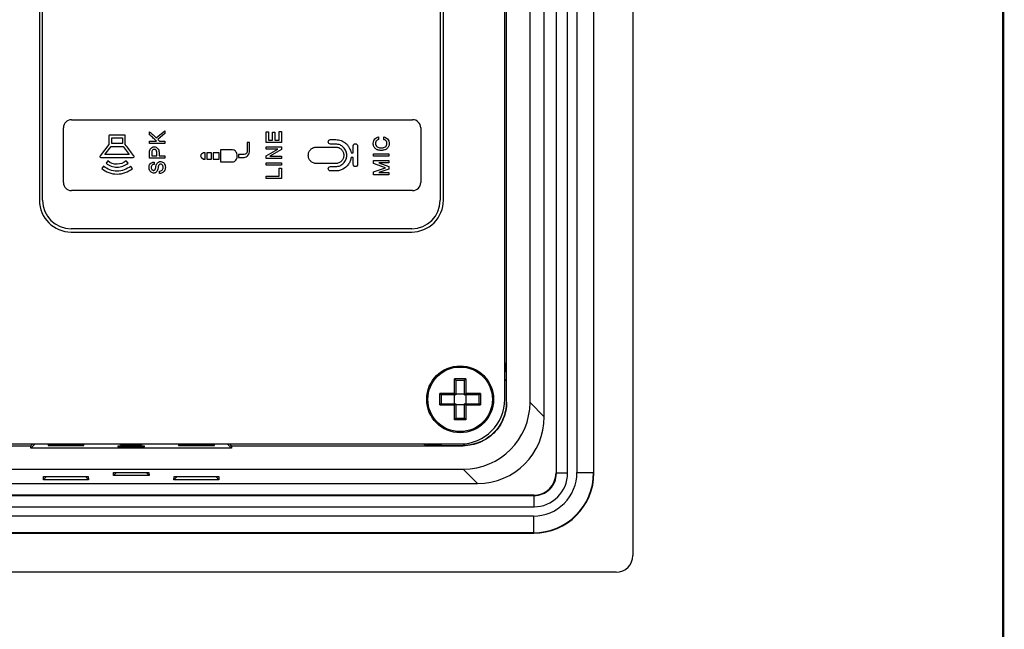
# Model space of a CAD drawing. Header units: millimetres. Extents: x -1194 to -5, y 44 to 885.
# Tile 20 of 37: x -93 to -5, y 407 to 461. Entities that reach past the tile are written whole.
import ezdxf

# ---------------------------------------------------------------- set-up
doc = ezdxf.new("R2010")
doc.units = ezdxf.units.MM
doc.header["$LTSCALE"] = 23.1
for name, color, linetype in [('00_TOPPPC12-FORMAT', 7, 'CONTINUOUS'), ('FRONT_CASE_15_DM-SHAPE', 7, 'CONTINUOUS'), ('M3X8-SHAPE', 7, 'CONTINUOUS'), ('REAR_CASE-PC15-MIO5373-SHAPE', 7, 'CONTINUOUS')]:
    doc.layers.add(name, color=color, linetype=linetype)

msp = doc.modelspace()

# ---------------------------------------------------------------- linework, layer by layer
at = {"layer": '00_TOPPPC12-FORMAT', "color": 7, "linetype": 'Continuous', "const_width": 0.2}
msp.add_lwpolyline([(-4.786, 43.941), (-4.786, 884.941)], dxfattribs=at)
at = {"layer": 'FRONT_CASE_15_DM-SHAPE', "color": 7, "linetype": 'Continuous'}
for p, q in [((-37.991, 711.166), (-37.991, 413.164)), ((-44.856, 420.529), (-44.856, 703.8)), ((-43.856, 420.529), (-43.856, 703.8)), ((-44.891, 703.765), (-44.891, 420.565)), ((-43.018, 703.739), (-43.018, 420.591)), ((-41.518, 703.739), (-41.518, 420.591)), ((-41.491, 420.564), (-41.491, 703.766)), ((-45.939, 425.604), (-45.939, 698.725)), ((-47.223, 426.888), (-47.223, 697.441)), ((-49.326, 426.894), (-49.326, 485.165)), ((-49.361, 430.18), (-49.491, 430.451)), ((-49.352, 428.943), (-49.352, 426.894)), ((-49.326, 426.894), (-49.352, 426.894)), ((-47.223, 426.888), (-45.939, 425.604)), ((-226.991, 422.999), (-91.991, 422.999)), ((-91.991, 422.999), (-91.826, 423.165)), ((-91.991, 422.796), (-91.642, 423.146)), ((-91.991, 422.796), (-91.991, 422.999)), ((-91.642, 423.146), (-91.642, 423.165)), ((-84.014, 423.146), (-91.642, 423.146)), ((-87.234, 423.102), (-90.448, 423.102)), ((-90.448, 423.102), (-90.448, 423.022)), ((-90.448, 423.022), (-87.234, 423.022)), ((-87.234, 423.022), (-87.234, 423.102)), ((-84.014, 423.146), (-84.014, 423.165)), ((-84.014, 423.146), (-83.769, 423.023)), ((-83.27, 423.165), (-83.27, 423.015)), ((-82.713, 423.015), (-83.27, 423.015)), ((-82.713, 423.165), (-82.713, 423.015)), ((-81.968, 423.146), (-82.213, 423.023)), ((-81.968, 423.146), (-81.968, 423.165)), ((-74.341, 423.146), (-81.968, 423.146)), ((-75.534, 423.102), (-78.748, 423.102)), ((-78.748, 423.102), (-78.748, 423.022)), ((-78.748, 423.022), (-75.534, 423.022)), ((-75.534, 423.022), (-75.534, 423.102)), ((-74.341, 423.165), (-74.341, 423.146)), ((-73.991, 422.796), (-74.341, 423.146)), ((-73.991, 422.999), (-74.157, 423.165)), ((-73.991, 422.999), (-53.22, 422.999)), ((-73.991, 422.999), (-73.991, 422.796)), ((-55.251, 423.025), (-53.22, 423.025)), ((-53.22, 422.999), (-53.22, 423.025)), ((-73.991, 422.796), (-91.991, 422.796)), ((-81.784, 422.978), (-84.198, 422.978)), ((-84.198, 422.978), (-84.198, 422.901)), ((-84.198, 422.901), (-81.784, 422.901)), ((-81.784, 422.901), (-81.784, 422.978)), ((-392.768, 420.896), (-53.215, 420.896)), ((-84.591, 420.329), (-84.579, 420.601)), ((-84.324, 420.601), (-84.591, 420.329)), ((-84.579, 420.601), (-81.404, 420.601)), ((-81.659, 420.601), (-81.392, 420.329)), ((-81.404, 420.601), (-81.392, 420.329)), ((-53.215, 420.896), (-51.931, 419.612)), ((-44.856, 420.529), (-44.891, 420.565)), ((-43.856, 420.529), (-44.856, 420.529)), ((-43.018, 420.591), (-41.518, 420.591)), ((-41.491, 420.564), (-41.518, 420.591)), ((-95.491, 419.612), (-51.931, 419.612)), ((-90.859, 419.955), (-90.845, 420.24)), ((-90.579, 420.24), (-90.859, 419.955)), ((-86.824, 419.955), (-90.859, 419.955)), ((-90.845, 420.24), (-86.837, 420.24)), ((-87.104, 420.24), (-86.824, 419.955)), ((-86.837, 420.24), (-86.824, 419.955)), ((-81.392, 420.329), (-84.591, 420.329)), ((-79.159, 419.955), (-79.145, 420.24)), ((-78.879, 420.24), (-79.159, 419.955)), ((-75.124, 419.955), (-79.159, 419.955)), ((-79.145, 420.24), (-75.137, 420.24)), ((-75.404, 420.24), (-75.124, 419.955)), ((-75.137, 420.24), (-75.124, 419.955)), ((-399.127, 418.53), (-46.856, 418.53)), ((-46.891, 418.565), (-399.092, 418.565)), ((-46.856, 418.53), (-46.891, 418.565)), ((-46.856, 417.53), (-46.856, 418.53)), ((-399.127, 417.53), (-46.856, 417.53)), ((-46.917, 416.691), (-399.066, 416.691)), ((-46.917, 416.691), (-46.917, 415.191)), ((-399.092, 415.165), (-46.891, 415.165)), ((-46.917, 415.191), (-399.066, 415.191)), ((-46.891, 415.165), (-46.917, 415.191)), ((-39.491, 411.665), (-406.492, 411.665))]:
    msp.add_line(p, q, dxfattribs=at)
for centre, radius, start, end in [((-50.662, 430.179), 1.301, 334.14105, 0.01857), ((-50.661, 430.18), 1.801, 310.54093, 316.63317), ((-153.544, 422.784), 69.775, 0.19642, 0.31302), ((-12.446, 422.784), 69.768, 179.68698, 179.80359), ((-52.835, 431.505), 9.225, 244.70285, 246.67793), ((-56.488, 424.335), 1.802, 313.36624, 319.45938), ((-46.918, 420.591), 5.399, 270.00332, 359.99668), ((-46.917, 420.59), 3.899, 269.99654, 0.00346), ((-46.856, 420.529), 2.999, 269.99654, 0.00346), ((-46.855, 420.529), 1.999, 269.98431, 0.01569)]:
    msp.add_arc(centre, radius, start, end, dxfattribs=at)
for centre, major_axis, ratio, start_param, end_param in [((-53.231, 426.905), (4.254, -4.254), 0.997265, -0.784029, 0.784029), ((-51.947, 425.621), (4.254, -4.254), 0.997265, -0.784029, 0.784029), ((-46.892, 420.565), (1.415, -1.415), 0.999695, -0.785246, 0.785246), ((-46.892, 420.566), (3.82, -3.82), 0.999695, -0.785246, 0.785246), ((-39.492, 413.166), (1.062, -1.062), 0.998783, -0.784789, 0.784789)]:
    msp.add_ellipse(centre, major_axis=major_axis, ratio=ratio, start_param=start_param, end_param=end_param, dxfattribs=at)
for points, knots in [([(-49.361, 430.18), (-49.359, 430.084), (-49.355, 429.671), (-49.352, 429.259), (-49.352, 428.943)], [0, 0, 0, 0, 0.233215, 1, 1, 1, 1]), ([(-49.326, 426.894), (-49.326, 426.387), (-49.528, 425.363), (-50.394, 424.068), (-51.689, 423.201), (-52.713, 422.999), (-53.22, 422.999)], [0, 0, 0, 0, 0.250099, 0.5, 0.749901, 1, 1, 1, 1]), ([(-49.352, 426.894), (-49.352, 426.39), (-49.553, 425.373), (-50.413, 424.087), (-51.699, 423.226), (-52.717, 423.025), (-53.22, 423.025)], [0, 0, 0, 0, 0.250101, 0.5, 0.749899, 1, 1, 1, 1]), ([(-83.27, 423.015), (-83.332, 423.015), (-83.423, 423.015), (-83.539, 423.016), (-83.613, 423.017), (-83.675, 423.018), (-83.721, 423.02), (-83.75, 423.021), (-83.764, 423.022), (-83.768, 423.022), (-83.769, 423.023)], [0, 0, 0, 0, 0.375541, 0.545772, 0.695789, 0.820089, 0.914204, 0.974831, 0.991901, 1, 1, 1, 1]), ([(-82.213, 423.023), (-82.215, 423.022), (-82.219, 423.022), (-82.233, 423.021), (-82.262, 423.02), (-82.308, 423.018), (-82.37, 423.017), (-82.444, 423.016), (-82.56, 423.015), (-82.651, 423.015), (-82.713, 423.015)], [0, 0, 0, 0, 0.008099, 0.025169, 0.085795, 0.17991, 0.304211, 0.454228, 0.624458, 1, 1, 1, 1]), ([(-56.487, 423.034), (-56.438, 423.034), (-56.244, 423.045), (-56.051, 423.1), (-55.92, 423.164)], [0, 0, 0, 0, 0.250746, 1, 1, 1, 1]), ([(-55.251, 423.025), (-55.362, 423.025), (-55.774, 423.026), (-56.186, 423.031), (-56.487, 423.034)], [0, 0, 0, 0, 0.269337, 1, 1, 1, 1])]:
    msp.add_open_spline(points, degree=3, knots=knots, dxfattribs=at)
at = {"layer": 'M3X8-SHAPE', "color": 7, "linetype": 'Continuous'}
for p, q in [((-52.983, 428.995), (-54, 428.995)), ((-54, 427.673), (-54, 428.995)), ((-53.891, 428.867), (-53.891, 427.565)), ((-53.091, 428.865), (-53.891, 428.865)), ((-53.091, 427.565), (-53.091, 428.867)), ((-52.983, 428.995), (-52.983, 427.673)), ((-54, 427.673), (-55.322, 427.673)), ((-55.322, 426.656), (-55.322, 427.673)), ((-53.891, 427.565), (-55.194, 427.565)), ((-55.191, 427.565), (-55.191, 426.765)), ((-53.991, 427.665), (-54, 427.673)), ((-53.991, 426.765), (-53.991, 427.565)), ((-53.891, 427.665), (-53.091, 427.665)), ((-51.789, 427.565), (-53.091, 427.565)), ((-52.991, 427.665), (-52.983, 427.673)), ((-52.991, 427.565), (-52.991, 426.765)), ((-51.661, 427.673), (-52.983, 427.673)), ((-51.791, 426.765), (-51.791, 427.565)), ((-51.661, 427.673), (-51.661, 426.656)), ((-55.322, 426.656), (-54, 426.656)), ((-55.194, 426.765), (-53.891, 426.765)), ((-54, 426.656), (-53.991, 426.665)), ((-54, 425.334), (-54, 426.656)), ((-53.891, 426.765), (-53.891, 425.462)), ((-53.091, 426.665), (-53.891, 426.665)), ((-53.091, 426.765), (-51.789, 426.765)), ((-53.091, 425.462), (-53.091, 426.765)), ((-52.983, 426.656), (-52.991, 426.665)), ((-52.983, 426.656), (-51.661, 426.656)), ((-52.983, 426.656), (-52.983, 425.334)), ((-52.983, 425.334), (-54, 425.334)), ((-53.891, 425.465), (-53.091, 425.465))]:
    msp.add_line(p, q, dxfattribs=at)
for radius in [3, 2.896]:
    msp.add_circle((-53.491, 427.165), radius, dxfattribs=at)
for centre, radius, start, end in [((-54.83, 428.127), 1.202, 45.72243, 46.28183), ((-54.853, 428.104), 1.233, 44.24961, 45.71071), ((-52.117, 428.09), 1.253, 134.25878, 135.69683), ((-52.153, 428.127), 1.202, 133.7136, 134.273), ((-54.453, 428.504), 1.202, 223.7136, 224.273), ((-54.416, 428.539), 1.253, 224.25878, 225.69683), ((-52.585, 428.557), 1.279, 314.32543, 315.735), ((-52.53, 428.504), 1.202, 315.7281, 316.2875), ((-54.453, 425.826), 1.202, 135.72243, 136.28183), ((-54.431, 425.804), 1.233, 134.24961, 135.71071), ((-52.538, 425.818), 1.213, 44.28479, 45.77073), ((-52.529, 425.826), 1.202, 43.71932, 44.27872), ((-54.83, 426.203), 1.202, 313.71932, 314.27872), ((-54.838, 426.211), 1.213, 314.28479, 315.77073), ((-52.099, 426.258), 1.279, 224.32543, 225.735), ((-52.153, 426.203), 1.202, 225.7281, 226.2875)]:
    msp.add_arc(centre, radius, start, end, dxfattribs=at)
for points, knots in [([(-53.895, 428.876), (-53.898, 428.883), (-53.908, 428.897), (-53.926, 428.918), (-53.947, 428.941), (-53.962, 428.957), (-53.969, 428.965)], [0, 0, 0, 0, 0.192158, 0.441306, 0.716766, 1, 1, 1, 1]), ([(-53.891, 428.867), (-53.891, 428.869), (-53.892, 428.872), (-53.894, 428.875), (-53.895, 428.876)], [0, 0, 0, 0, 0.396391, 1, 1, 1, 1]), ([(-53.091, 428.867), (-53.091, 428.869), (-53.09, 428.872), (-53.089, 428.874), (-53.088, 428.876)], [0, 0, 0, 0, 0.396172, 1, 1, 1, 1]), ([(-53.088, 428.876), (-53.084, 428.883), (-53.074, 428.896), (-53.057, 428.918), (-53.036, 428.941), (-53.021, 428.957), (-53.014, 428.965)], [0, 0, 0, 0, 0.191737, 0.441183, 0.716753, 1, 1, 1, 1]), ([(-55.203, 427.568), (-55.209, 427.572), (-55.223, 427.582), (-55.245, 427.599), (-55.268, 427.62), (-55.284, 427.635), (-55.291, 427.643)], [0, 0, 0, 0, 0.191737, 0.441183, 0.716753, 1, 1, 1, 1]), ([(-55.194, 427.565), (-55.195, 427.565), (-55.198, 427.566), (-55.201, 427.567), (-55.203, 427.568)], [0, 0, 0, 0, 0.396172, 1, 1, 1, 1]), ([(-53.891, 427.565), (-53.895, 427.568), (-53.905, 427.578), (-53.921, 427.595), (-53.951, 427.625), (-53.975, 427.648), (-53.991, 427.665)], [0, 0, 0, 0, 0.106036, 0.286079, 0.508868, 1, 1, 1, 1]), ([(-53.091, 427.565), (-53.088, 427.568), (-53.079, 427.578), (-53.061, 427.595), (-53.032, 427.625), (-53.008, 427.648), (-52.991, 427.665)], [0, 0, 0, 0, 0.106036, 0.286079, 0.508868, 1, 1, 1, 1]), ([(-51.691, 427.643), (-51.701, 427.633), (-51.715, 427.62), (-51.734, 427.603), (-51.748, 427.592), (-51.761, 427.581), (-51.772, 427.573), (-51.781, 427.568), (-51.786, 427.565), (-51.788, 427.565), (-51.789, 427.565)], [0, 0, 0, 0, 0.31222, 0.464658, 0.610193, 0.744059, 0.85953, 0.947471, 0.978384, 1, 1, 1, 1]), ([(-55.203, 426.762), (-55.209, 426.758), (-55.223, 426.748), (-55.245, 426.73), (-55.268, 426.71), (-55.284, 426.695), (-55.291, 426.687)], [0, 0, 0, 0, 0.192158, 0.441306, 0.716766, 1, 1, 1, 1]), ([(-55.194, 426.765), (-55.195, 426.765), (-55.198, 426.764), (-55.201, 426.763), (-55.203, 426.762)], [0, 0, 0, 0, 0.396391, 1, 1, 1, 1]), ([(-53.991, 426.665), (-53.98, 426.676), (-53.961, 426.695), (-53.935, 426.721), (-53.915, 426.741), (-53.901, 426.756), (-53.894, 426.763), (-53.891, 426.765)], [0, 0, 0, 0, 0.330641, 0.568415, 0.780193, 0.938261, 1, 1, 1, 1]), ([(-52.991, 426.665), (-53.002, 426.676), (-53.021, 426.695), (-53.047, 426.721), (-53.068, 426.741), (-53.082, 426.755), (-53.089, 426.763), (-53.091, 426.765)], [0, 0, 0, 0, 0.330641, 0.568415, 0.780193, 0.938261, 1, 1, 1, 1]), ([(-51.691, 426.687), (-51.701, 426.696), (-51.715, 426.709), (-51.734, 426.727), (-51.748, 426.738), (-51.76, 426.749), (-51.772, 426.757), (-51.78, 426.762), (-51.786, 426.764), (-51.788, 426.765), (-51.789, 426.765)], [0, 0, 0, 0, 0.311962, 0.464216, 0.609481, 0.743081, 0.858569, 0.946965, 0.978194, 1, 1, 1, 1]), ([(-53.969, 425.365), (-53.96, 425.374), (-53.947, 425.388), (-53.93, 425.407), (-53.918, 425.421), (-53.908, 425.434), (-53.899, 425.445), (-53.894, 425.454), (-53.892, 425.459), (-53.891, 425.461), (-53.891, 425.462)], [0, 0, 0, 0, 0.311962, 0.464216, 0.609481, 0.743081, 0.858569, 0.946965, 0.978194, 1, 1, 1, 1]), ([(-53.014, 425.365), (-53.023, 425.374), (-53.036, 425.388), (-53.053, 425.407), (-53.065, 425.421), (-53.075, 425.434), (-53.083, 425.446), (-53.088, 425.454), (-53.091, 425.459), (-53.091, 425.461), (-53.091, 425.462)], [0, 0, 0, 0, 0.31222, 0.464658, 0.610193, 0.744059, 0.85953, 0.947471, 0.978384, 1, 1, 1, 1])]:
    msp.add_open_spline(points, degree=3, knots=knots, dxfattribs=at)
at = {"layer": 'REAR_CASE-PC15-MIO5373-SHAPE', "color": 7, "linetype": 'Continuous'}
for p, q in [((-49.491, 427.165), (-49.491, 697.165)), ((-91.219, 679.321), (-91.219, 445.009)), ((-90.934, 445.009), (-90.934, 679.321)), ((-55.276, 679.321), (-55.276, 445.009)), ((-54.991, 445.009), (-54.991, 679.321)), ((-88.352, 452.232), (-57.749, 452.232)), ((-89.071, 446.598), (-89.071, 451.513)), ((-80.753, 450.614), (-79.984, 451.248)), ((-79.984, 451.248), (-79.984, 450.983)), ((-57.029, 451.513), (-57.029, 446.598)), ((-85, 450.779), (-85, 450.011)), ((-83.596, 450.859), (-84.921, 450.859)), ((-84.734, 450.593), (-83.782, 450.593)), ((-84.734, 450.099), (-84.734, 450.593)), ((-83.782, 450.593), (-83.782, 450.099)), ((-83.517, 450.012), (-83.517, 450.779)), ((-81.346, 450.883), (-81.346, 451.146)), ((-79.984, 450.983), (-80.598, 450.455)), ((-70.881, 451.146), (-70.681, 451.149)), ((-70.881, 450.195), (-70.881, 451.146)), ((-70.681, 451.149), (-70.681, 450.412)), ((-70.681, 450.412), (-70.322, 450.412)), ((-70.322, 450.412), (-70.32, 451.116)), ((-70.32, 451.116), (-70.123, 451.116)), ((-70.123, 451.116), (-70.123, 450.412)), ((-70.123, 450.412), (-69.721, 450.412)), ((-69.721, 451.164), (-69.52, 451.166)), ((-69.721, 450.412), (-69.721, 451.164)), ((-69.52, 451.166), (-69.524, 450.195)), ((-65.125, 450.444), (-64.64, 450.444)), ((-60.826, 450.689), (-60.826, 450.453)), ((-60.343, 450.457), (-60.341, 450.687)), ((-85, 450.011), (-85.778, 448.986)), ((-85.344, 449.12), (-84.801, 449.833)), ((-84.801, 449.833), (-83.713, 449.833)), ((-83.782, 450.099), (-84.734, 450.099)), ((-83.713, 449.833), (-83.181, 449.12)), ((-81.344, 450.301), (-80.724, 450.301)), ((-81.344, 450.085), (-81.344, 450.301)), ((-79.987, 450.085), (-81.344, 450.085)), ((-80.456, 450.301), (-79.982, 450.301)), ((-79.982, 450.301), (-79.987, 450.085)), ((-73.892, 449.518), (-74.979, 449.518)), ((-74.979, 449.518), (-74.979, 448.443)), ((-72.375, 450.195), (-72.577, 450.195)), ((-72.577, 450.195), (-72.577, 449.468)), ((-72.375, 449.468), (-72.375, 450.195)), ((-69.524, 450.195), (-70.881, 450.195)), ((-70.881, 449.813), (-69.52, 449.815)), ((-70.881, 449.6), (-70.881, 449.813)), ((-69.845, 449.599), (-70.881, 449.6)), ((-70.879, 448.994), (-69.845, 449.599)), ((-69.52, 449.564), (-70.556, 448.965)), ((-69.52, 449.815), (-69.52, 449.564)), ((-66.374, 449.781), (-64.663, 449.781)), ((-64.64, 450.042), (-65.125, 450.042)), ((-63.081, 449.249), (-63.081, 449.874)), ((-62.686, 449.874), (-62.686, 448.222)), ((-85.713, 448.855), (-82.818, 448.855)), ((-83.181, 449.12), (-85.344, 449.12)), ((-81.346, 448.777), (-81.346, 449.335)), ((-79.987, 448.777), (-81.346, 448.777)), ((-81.144, 449.321), (-81.144, 448.993)), ((-81.144, 448.993), (-80.697, 448.993)), ((-80.697, 448.993), (-80.697, 449.321)), ((-80.496, 449.335), (-80.496, 448.993)), ((-80.496, 448.993), (-79.982, 448.993)), ((-79.982, 448.993), (-79.987, 448.777)), ((-76.504, 449.263), (-76.693, 449.13)), ((-76.693, 448.832), (-76.504, 448.699)), ((-76.352, 449.263), (-76.504, 449.263)), ((-76.504, 448.699), (-76.352, 448.699)), ((-76.352, 448.699), (-76.352, 449.263)), ((-75.79, 449.263), (-76.216, 449.263)), ((-76.216, 449.263), (-76.216, 448.699)), ((-76.216, 448.699), (-75.79, 448.699)), ((-75.79, 448.699), (-75.79, 449.263)), ((-75.088, 449.263), (-75.654, 449.263)), ((-75.654, 449.263), (-75.654, 448.699)), ((-75.654, 448.699), (-75.088, 448.699)), ((-75.088, 448.699), (-75.088, 449.263)), ((-72.856, 449.11), (-73.367, 449.11)), ((-73.367, 448.851), (-72.856, 448.851)), ((-70.881, 448.748), (-70.879, 448.994)), ((-69.524, 448.748), (-70.881, 448.748)), ((-70.556, 448.965), (-69.519, 448.965)), ((-69.519, 448.965), (-69.524, 448.748)), ((-63.276, 449.249), (-63.081, 449.249)), ((-63.081, 448.849), (-63.273, 448.849)), ((-63.081, 448.222), (-63.081, 448.849)), ((-61.252, 449.162), (-59.891, 449.164)), ((-61.252, 448.95), (-61.252, 449.162)), ((-59.894, 448.95), (-61.252, 448.95)), ((-59.891, 449.164), (-59.894, 448.95)), ((-85.469, 448.058), (-85.638, 447.854)), ((-85.075, 448.532), (-85.243, 448.328)), ((-83.271, 448.333), (-83.442, 448.539)), ((-82.884, 447.854), (-83.054, 448.058)), ((-80.929, 448.437), (-80.929, 448.221)), ((-74.979, 448.443), (-73.892, 448.443)), ((-70.881, 448.367), (-69.52, 448.369)), ((-70.881, 448.155), (-70.881, 448.367)), ((-69.524, 448.155), (-70.881, 448.155)), ((-69.724, 447.879), (-69.52, 447.879)), ((-69.721, 447.182), (-69.724, 447.879)), ((-69.52, 448.369), (-69.524, 448.155)), ((-69.52, 447.879), (-69.524, 446.965)), ((-64.663, 448.297), (-66.374, 448.297)), ((-65.125, 448.036), (-64.64, 448.036)), ((-61.256, 448.567), (-59.891, 448.567)), ((-61.254, 448.311), (-61.256, 448.567)), ((-60.176, 447.932), (-61.254, 448.311)), ((-61.254, 447.549), (-60.176, 447.932)), ((-59.894, 448.357), (-60.78, 448.355)), ((-60.78, 448.355), (-59.891, 448.052)), ((-59.891, 447.811), (-60.773, 447.511)), ((-59.891, 448.567), (-59.894, 448.357)), ((-59.891, 448.052), (-59.891, 447.811)), ((-80.45, 447.407), (-80.45, 447.625)), ((-70.881, 447.182), (-69.721, 447.182)), ((-70.881, 446.965), (-70.881, 447.182)), ((-69.524, 446.965), (-70.881, 446.965)), ((-64.64, 447.636), (-65.125, 447.636)), ((-61.256, 447.294), (-61.254, 447.549)), ((-59.894, 447.294), (-61.256, 447.294)), ((-60.773, 447.511), (-59.889, 447.511)), ((-59.889, 447.511), (-59.894, 447.294)), ((-57.748, 445.879), (-88.352, 445.879)), ((-57.835, 442.449), (-88.375, 442.449)), ((-88.375, 442.165), (-57.835, 442.165)), ((-392.491, 423.165), (-53.491, 423.165))]:
    msp.add_line(p, q, dxfattribs=at)
for centre, radius, start, end in [((-88.352, 451.513), 0.719, 90.06093, 179.96653), ((-57.748, 451.513), 0.72, 0.06274, 90.03529), ((-88.352, 446.598), 0.719, 180.01588, 269.95666), ((-57.748, 446.599), 0.72, 270.01771, 359.95484), ((-88.375, 445.009), 2.844, 180.01135, 269.99559), ((-88.372, 445.011), 2.563, 180.05788, 269.93441), ((-57.835, 445.008), 2.843, 269.98765, 0.01235), ((-57.838, 445.011), 2.563, 270.06559, 359.94212), ((-53.491, 427.165), 4, 270, 0)]:
    msp.add_arc(centre, radius, start, end, dxfattribs=at)
for points in [[(-84.921, 450.859), (-84.959, 450.859), (-85, 450.817), (-85, 450.779)], [(-83.517, 450.779), (-83.517, 450.817), (-83.558, 450.859), (-83.596, 450.859)], [(-81.346, 449.335), (-81.346, 449.451), (-81.304, 449.576), (-81.227, 449.664)], [(-80.697, 449.321), (-80.697, 449.381), (-80.717, 449.444), (-80.751, 449.493)]]:
    msp.add_open_spline(points, degree=3, dxfattribs=at)
for points, knots in [([(-81.346, 451.146), (-81.238, 451.055), (-81.036, 450.882), (-80.84, 450.703), (-80.753, 450.614)], [0, 0, 0, 0, 0.5315, 1, 1, 1, 1]), ([(-80.724, 450.301), (-80.816, 450.4), (-81.017, 450.601), (-81.231, 450.789), (-81.346, 450.883)], [0, 0, 0, 0, 0.475733, 1, 1, 1, 1]), ([(-80.598, 450.455), (-80.571, 450.425), (-80.523, 450.374), (-80.477, 450.322), (-80.456, 450.301)], [0, 0, 0, 0, 0.582148, 1, 1, 1, 1]), ([(-65.125, 450.042), (-65.176, 450.042), (-65.282, 450.086), (-65.344, 450.243), (-65.281, 450.399), (-65.176, 450.444), (-65.125, 450.444)], [0, 0, 0, 0, 0.248582, 0.500989, 0.750892, 1, 1, 1, 1]), ([(-64.64, 450.444), (-64.477, 450.444), (-64.228, 450.402), (-63.933, 450.256), (-63.734, 450.105), (-63.562, 449.925), (-63.378, 449.651), (-63.301, 449.411), (-63.276, 449.249)], [0, 0, 0, 0, 0.249008, 0.371993, 0.499281, 0.626533, 0.749932, 1, 1, 1, 1]), ([(-60.806, 449.503), (-60.824, 449.508), (-60.925, 449.536), (-61.095, 449.626), (-61.227, 449.8), (-61.275, 449.966), (-61.285, 450.098), (-61.276, 450.226), (-61.241, 450.374), (-61.138, 450.52), (-60.986, 450.629), (-60.878, 450.677), (-60.826, 450.689)], [0, 0, 0, 0, 0.03439, 0.192988, 0.343782, 0.422139, 0.507108, 0.586359, 0.657409, 0.786124, 0.902684, 1, 1, 1, 1]), ([(-60.826, 450.453), (-60.858, 450.444), (-60.921, 450.414), (-61.008, 450.348), (-61.075, 450.239), (-61.087, 450.12), (-61.079, 450.016), (-61.043, 449.91), (-60.946, 449.799), (-60.808, 449.738), (-60.679, 449.713), (-60.572, 449.708), (-60.464, 449.713), (-60.387, 449.728), (-60.348, 449.739), (-60.341, 449.741)], [0, 0, 0, 0, 0.069366, 0.144831, 0.228179, 0.329678, 0.390691, 0.447529, 0.561266, 0.688093, 0.758834, 0.836376, 0.914434, 0.985704, 1, 1, 1, 1]), ([(-60.341, 450.687), (-60.283, 450.674), (-60.166, 450.626), (-60.003, 450.517), (-59.897, 450.371), (-59.859, 450.224), (-59.85, 450.097), (-59.861, 449.966), (-59.909, 449.8), (-60.044, 449.626), (-60.241, 449.523), (-60.422, 449.483), (-60.571, 449.473), (-60.701, 449.482), (-60.779, 449.496), (-60.806, 449.503)], [0, 0, 0, 0, 0.082724, 0.175797, 0.274479, 0.328082, 0.38753, 0.452521, 0.512498, 0.628388, 0.750894, 0.817182, 0.889247, 0.960612, 1, 1, 1, 1]), ([(-60.341, 449.741), (-60.29, 449.757), (-60.189, 449.805), (-60.073, 449.931), (-60.044, 450.093), (-60.063, 450.24), (-60.139, 450.349), (-60.236, 450.418), (-60.307, 450.448), (-60.343, 450.457)], [0, 0, 0, 0, 0.16422, 0.330162, 0.498852, 0.643212, 0.769179, 0.88819, 1, 1, 1, 1]), ([(-82.753, 448.988), (-82.791, 449.04), (-83.046, 449.381), (-83.295, 449.727), (-83.517, 450.012)], [0, 0, 0, 0, 0.152295, 1, 1, 1, 1]), ([(-81.227, 449.664), (-81.19, 449.706), (-81.096, 449.777), (-80.924, 449.808), (-80.752, 449.776), (-80.611, 449.669), (-80.515, 449.517), (-80.496, 449.395), (-80.496, 449.335)], [0, 0, 0, 0, 0.162377, 0.327914, 0.490481, 0.654228, 0.824559, 1, 1, 1, 1]), ([(-80.751, 449.493), (-80.768, 449.518), (-80.821, 449.563), (-80.922, 449.576), (-81.024, 449.563), (-81.098, 449.496), (-81.135, 449.412), (-81.144, 449.351), (-81.144, 449.321)], [0, 0, 0, 0, 0.16014, 0.342882, 0.523696, 0.681655, 0.840957, 1, 1, 1, 1]), ([(-73.598, 449.361), (-73.617, 449.386), (-73.693, 449.471), (-73.81, 449.518), (-73.892, 449.518)], [0, 0, 0, 0, 0.276062, 1, 1, 1, 1]), ([(-66.374, 448.297), (-66.469, 448.297), (-66.614, 448.323), (-66.783, 448.417), (-66.895, 448.512), (-66.989, 448.625), (-67.057, 448.754), (-67.098, 448.894), (-67.11, 449.041), (-67.098, 449.187), (-67.057, 449.326), (-66.989, 449.454), (-66.895, 449.566), (-66.783, 449.661), (-66.614, 449.754), (-66.469, 449.781), (-66.374, 449.781)], [0, 0, 0, 0, 0.123735, 0.184902, 0.248838, 0.312941, 0.374672, 0.436541, 0.500964, 0.564789, 0.626147, 0.687486, 0.751334, 0.815169, 0.876282, 1, 1, 1, 1]), ([(-64.663, 449.781), (-64.567, 449.781), (-64.422, 449.755), (-64.253, 449.661), (-64.142, 449.566), (-64.048, 449.454), (-63.979, 449.326), (-63.938, 449.187), (-63.926, 449.041), (-63.938, 448.894), (-63.979, 448.754), (-64.047, 448.625), (-64.141, 448.512), (-64.253, 448.417), (-64.422, 448.323), (-64.567, 448.297), (-64.663, 448.297)], [0, 0, 0, 0, 0.123983, 0.185046, 0.248712, 0.312522, 0.373875, 0.435236, 0.499037, 0.563435, 0.625307, 0.68705, 0.751116, 0.814883, 0.876, 1, 1, 1, 1]), ([(-64.64, 448.036), (-64.512, 448.036), (-64.317, 448.072), (-64.09, 448.198), (-63.941, 448.327), (-63.814, 448.48), (-63.722, 448.654), (-63.667, 448.843), (-63.65, 449.041), (-63.667, 449.239), (-63.722, 449.427), (-63.814, 449.599), (-63.941, 449.751), (-64.09, 449.88), (-64.317, 450.006), (-64.512, 450.042), (-64.64, 450.042)], [0, 0, 0, 0, 0.123238, 0.184321, 0.24828, 0.312451, 0.37424, 0.436159, 0.500711, 0.564807, 0.626391, 0.687916, 0.751848, 0.815732, 0.876774, 1, 1, 1, 1]), ([(-63.081, 449.874), (-63.081, 449.9), (-63.072, 449.954), (-63.027, 450.02), (-62.963, 450.068), (-62.859, 450.088), (-62.727, 450.034), (-62.686, 449.926), (-62.686, 449.874)], [0, 0, 0, 0, 0.126729, 0.254641, 0.379951, 0.502761, 0.749424, 1, 1, 1, 1]), ([(-85.778, 448.986), (-85.798, 448.961), (-85.831, 448.879), (-85.745, 448.855), (-85.713, 448.855)], [0, 0, 0, 0, 0.49863, 1, 1, 1, 1]), ([(-82.818, 448.855), (-82.786, 448.855), (-82.701, 448.879), (-82.733, 448.962), (-82.753, 448.988)], [0, 0, 0, 0, 0.498571, 1, 1, 1, 1]), ([(-76.693, 449.128), (-76.714, 449.114), (-76.752, 449.068), (-76.77, 448.981), (-76.752, 448.894), (-76.715, 448.848), (-76.693, 448.833)], [0, 0, 0, 0, 0.233023, 0.49852, 0.766203, 1, 1, 1, 1]), ([(-73.892, 448.443), (-73.837, 448.443), (-73.72, 448.471), (-73.586, 448.6), (-73.51, 448.744), (-73.481, 448.877), (-73.471, 449.016), (-73.493, 449.188), (-73.558, 449.31), (-73.598, 449.361)], [0, 0, 0, 0, 0.142157, 0.297399, 0.468176, 0.556918, 0.650331, 0.830173, 1, 1, 1, 1]), ([(-73.367, 449.11), (-73.361, 449.068), (-73.355, 448.981), (-73.361, 448.895), (-73.367, 448.851)], [0, 0, 0, 0, 0.490455, 1, 1, 1, 1]), ([(-72.577, 449.468), (-72.577, 449.379), (-72.62, 449.208), (-72.782, 449.11), (-72.856, 449.11)], [0, 0, 0, 0, 0.543175, 1, 1, 1, 1]), ([(-72.856, 448.851), (-72.728, 448.851), (-72.45, 449.021), (-72.375, 449.315), (-72.375, 449.468)], [0, 0, 0, 0, 0.456836, 1, 1, 1, 1]), ([(-63.273, 448.849), (-63.288, 448.739), (-63.342, 448.522), (-63.551, 448.13), (-63.893, 447.824), (-64.306, 447.663), (-64.529, 447.636), (-64.64, 447.636)], [0, 0, 0, 0, 0.167508, 0.33456, 0.665291, 0.832117, 1, 1, 1, 1]), ([(-85.638, 447.854), (-85.447, 447.696), (-85.007, 447.445), (-84.261, 447.316), (-83.516, 447.445), (-83.075, 447.696), (-82.884, 447.854)], [0, 0, 0, 0, 0.249915, 0.499914, 0.750004, 1, 1, 1, 1]), ([(-83.054, 448.058), (-83.221, 447.92), (-83.607, 447.701), (-84.261, 447.588), (-84.915, 447.701), (-85.301, 447.92), (-85.469, 448.058)], [0, 0, 0, 0, 0.249621, 0.499922, 0.749977, 1, 1, 1, 1]), ([(-85.243, 448.328), (-85.107, 448.216), (-84.793, 448.038), (-84.26, 447.945), (-83.725, 448.039), (-83.409, 448.22), (-83.271, 448.333)], [0, 0, 0, 0, 0.249009, 0.497739, 0.748755, 1, 1, 1, 1]), ([(-83.442, 448.539), (-83.665, 448.352), (-84.259, 448.132), (-84.852, 448.35), (-85.075, 448.532)], [0, 0, 0, 0, 0.502193, 1, 1, 1, 1]), ([(-80.375, 448.25), (-80.382, 448.25), (-80.408, 448.247), (-80.474, 448.216), (-80.526, 448.13), (-80.565, 448.029), (-80.579, 447.929), (-80.591, 447.826), (-80.629, 447.715), (-80.684, 447.606), (-80.763, 447.509), (-80.872, 447.452), (-81.001, 447.444), (-81.142, 447.48), (-81.274, 447.575), (-81.357, 447.702), (-81.386, 447.832), (-81.392, 447.939), (-81.388, 448.012), (-81.384, 448.047)], [0, 0, 0, 0, 0.010927, 0.041316, 0.109866, 0.160172, 0.2121, 0.266107, 0.323028, 0.394785, 0.456618, 0.515305, 0.582715, 0.655221, 0.738778, 0.832338, 0.885479, 0.945329, 1, 1, 1, 1]), ([(-81.384, 448.047), (-81.383, 448.055), (-81.376, 448.101), (-81.347, 448.21), (-81.277, 448.298), (-81.222, 448.333)], [0, 0, 0, 0, 0.077636, 0.413375, 1, 1, 1, 1]), ([(-81.222, 448.333), (-81.196, 448.35), (-81.106, 448.403), (-81.002, 448.44), (-80.929, 448.437)], [0, 0, 0, 0, 0.301458, 1, 1, 1, 1]), ([(-80.929, 448.221), (-80.962, 448.22), (-81.029, 448.208), (-81.119, 448.157), (-81.182, 448.062), (-81.193, 447.945), (-81.184, 447.833), (-81.134, 447.748), (-81.066, 447.701), (-81.011, 447.687), (-80.981, 447.686), (-80.976, 447.687)], [0, 0, 0, 0, 0.125352, 0.247665, 0.377615, 0.532972, 0.677268, 0.790881, 0.890215, 0.97794, 1, 1, 1, 1]), ([(-80.976, 447.687), (-80.958, 447.687), (-80.919, 447.696), (-80.872, 447.736), (-80.839, 447.789), (-80.809, 447.852), (-80.788, 447.933), (-80.767, 448.072), (-80.721, 448.259), (-80.617, 448.388), (-80.551, 448.431)], [0, 0, 0, 0, 0.058491, 0.129048, 0.199846, 0.267408, 0.36117, 0.47803, 0.738047, 1, 1, 1, 1]), ([(-80.551, 448.431), (-80.487, 448.472), (-80.348, 448.499), (-80.171, 448.438), (-80.035, 448.332), (-79.96, 448.196), (-79.932, 448.064), (-79.925, 447.948), (-79.934, 447.829), (-79.973, 447.681), (-80.062, 447.567), (-80.143, 447.507), (-80.168, 447.491)], [0, 0, 0, 0, 0.152739, 0.257247, 0.368111, 0.490762, 0.559848, 0.636745, 0.722015, 0.798582, 0.940108, 1, 1, 1, 1]), ([(-80.45, 447.625), (-80.366, 447.627), (-80.233, 447.678), (-80.143, 447.825), (-80.126, 447.95), (-80.137, 448.065), (-80.182, 448.159), (-80.253, 448.216), (-80.319, 448.245), (-80.361, 448.25), (-80.375, 448.25)], [0, 0, 0, 0, 0.27076, 0.402535, 0.539438, 0.668198, 0.771403, 0.864013, 0.954818, 1, 1, 1, 1]), ([(-65.125, 447.636), (-65.176, 447.636), (-65.281, 447.679), (-65.344, 447.836), (-65.281, 447.991), (-65.176, 448.036), (-65.125, 448.036)], [0, 0, 0, 0, 0.248814, 0.499475, 0.750136, 1, 1, 1, 1]), ([(-62.686, 448.222), (-62.686, 448.171), (-62.728, 448.065), (-62.884, 448.002), (-63.039, 448.066), (-63.081, 448.171), (-63.081, 448.222)], [0, 0, 0, 0, 0.25111, 0.502219, 0.748718, 1, 1, 1, 1]), ([(-80.168, 447.491), (-80.2, 447.471), (-80.289, 447.428), (-80.388, 447.407), (-80.45, 447.407)], [0, 0, 0, 0, 0.378307, 1, 1, 1, 1])]:
    msp.add_open_spline(points, degree=3, knots=knots, dxfattribs=at)

doc.saveas('drawing.dxf')
